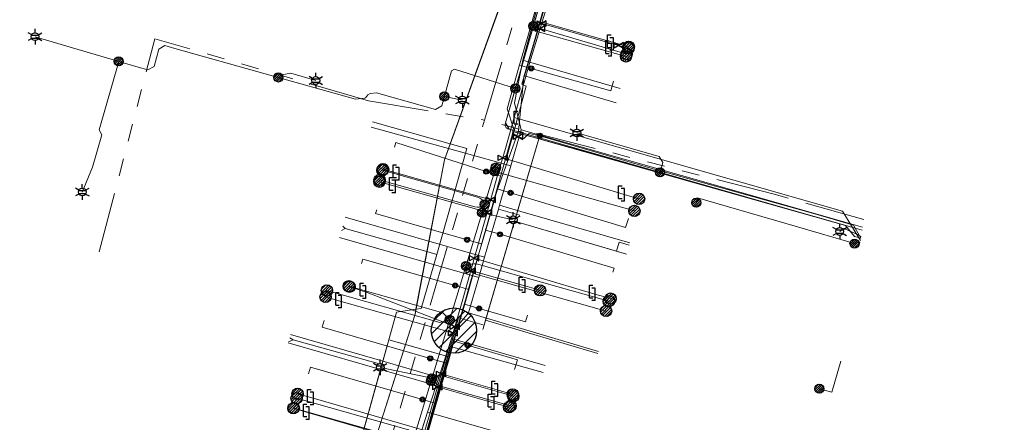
# Model space of a CAD drawing. Header units: metres. Extents: x 197355 to 199157, y 355772 to 356286.
# Tile 246 of 256: x 198923 to 199021, y 355886 to 355926. Entities that reach past the tile are written whole.
import ezdxf
from ezdxf.enums import TextEntityAlignment as Align
from ezdxf.lldxf.tags import DXFTag

# ---------------------------------------------------------------- set-up
doc = ezdxf.new("R2010")
doc.units = ezdxf.units.M
doc.linetypes.add('RI-GWA', pattern=[18.45, 6, -1.8, 1.75, -1.8, 1.75, -1.8, 1.75, -1.8])
for name, color, linetype, lineweight in [('B-WE-KL-DATA_HULPSTUK_KPNB.V.-S', 90, 'Continuous', 25), ('B-WE-KL-DATA_HULPSTUK_REGGEFIBEROPERATORB.V.-S', 90, 'Continuous', 25), ('B-WE-KL-DATA_KABELBUNDEL_KPNB.V.-G', 90, 'Continuous', 18), ('B-WE-KL-DATA_KABELBUNDEL_ZIGGOB.V.-G', 94, 'Continuous', 18), ('B-WE-KL-DATA_TELECOM_REGGEFIBEROPERATORB.V.-G', 90, 'KL-TELECOM-ALGEMEEN-N', 18), ('B-WE-KL-DATA_TELECOM_ZIGGOB.V.-G', 94, 'KL-TELECOM-ALGEMEEN-N', 18), ('B-WE-KL-ET_LS_ENEXISNETBEHEERB.V.-G', 190, 'KL-LS-N', 18), ('B-WE-KL-ET_LS_HULPSTUK_ENEXISNETBEHEERB.V.-S', 190, 'Continuous', 25), ('B-WE-KL-ET_LS_KABELBUNDEL_ENEXISNETBEHEERB.V.-G', 190, 'KL-BUNDEL-N', 18), ('B-WE-KL-GAS_HULPSTUK_ENEXISNETBEHEERB.V.-S', 30, 'Continuous', 25), ('B-WE-KL-GAS_LD_ENEXISNETBEHEERB.V.-G', 50, 'KL-GAS-LD-N', 18), ('B-WE-KL-GAS_LD_HOOFDLEIDING_100 MBAR_PE_ENEXISNETBEHEERB.V.-G', 50, 'KL-GAS-LD-N', 18), ('B-WE-KL-GAS_LD_HOOFDLEIDING_100 MBAR_PVC_ENEXISNETBEHEERB.V.-G', 50, 'KL-GAS-LD-N', 18), ('B-WE-KL-WATER_HULPSTUK_NVWATERLEIDINGMAATSCHAPPIJLIMBURG-S', 170, 'Continuous', 25), ('B-WE-KL-WATER_TRANSPORTLEIDING_NVWATERLEIDINGMAATSCHAPPIJLIMBURG-G', 170, 'KL-WATER-TR-N', 18), ('B-WE-RI-GWA_GEMEENTEROERMOND-G', 30, 'RI-GWA', 18)]:
    doc.layers.add(name, color=color, linetype=linetype, lineweight=lineweight)
doc.styles.add('NLCS-ISO', font='NLCS-ISO.ttf')
doc.styles.get("Standard").update_dxf_attribs({"font": 'isocp.shx'})
doc.linetypes.add('KL-BUNDEL-N', pattern='A,28,-5,[103,NLCS.SHX,S=1.25,R=0,X=0,Y=0],-5,[103,NLCS.SHX,S=1.25,R=0,X=0,Y=0],-5,[103,NLCS.SHX,S=1.25,R=0,X=0,Y=0],-5,[103,NLCS.SHX,S=1.25,R=0,X=0,Y=0],-5', length=53)
tags = doc.linetypes.add('KL-GAS-LD-N', pattern='A,4,-1,[69,NLCS.SHX,S=0.5,R=0,X=0,Y=0],-1,4,-1,["L",Standard,S=1,R=0,X=0.25,Y=-0.5],-2', length=13).pattern_tags.tags
tags[18] = DXFTag(74, 10)
tags = doc.linetypes.add('KL-LS-N', pattern='A,4,-1,[103,NLCS.SHX,S=0.75,R=0,X=0,Y=0],-1,4,-1,["L",Standard,S=1,R=0,X=0,Y=-0.5],-2', length=13).pattern_tags.tags
tags[18] = DXFTag(74, 10)
doc.linetypes.add('KL-TELECOM-ALGEMEEN-N', pattern='A,7,-1,[101,NLCS.SHX,S=0.5,R=0,X=0,Y=0],-1', length=9)
doc.linetypes.add('KL-WATER-TR-N', pattern='A,7,-0.5,[168,NLCS.SHX,S=0.75,R=0,X=0.75,Y=0],-2,[168,NLCS.SHX,S=0.75,R=0,X=0.75,Y=0],-2', length=11.5)

# ---------------------------------------------------------------- blocks, each defined once
blk = doc.blocks.new('SKL-ET_HULP_MOF-SO')
h = blk.add_hatch()
h.set_pattern_fill('ANSI31', color=256, scale=6, style=0)
h.set_pattern_definition([(45, (-2.25, -126.982), (-0.53033, 0.53033), [])])
edge = h.paths.add_edge_path()
edge.add_arc((0, 0), 2.25, 0, 360)
at = {"linetype": 'Continuous'}
blk.add_circle((0, 0), 2.25, dxfattribs=at)
blk = doc.blocks.new('SKL-WTB_HULP_AANSLUITPUNT-SO')
h = blk.add_hatch()
h.set_pattern_fill('ANSI31', color=256, scale=3, style=0)
h.set_pattern_definition([(45, (-1.125, -63.491), (-0.265165, 0.265165), [])])
edge = h.paths.add_edge_path()
edge.add_arc((0, 0), 1.12, 0, 360)
at = {"linetype": 'Continuous'}
blk.add_circle((0, 0), 1.12, dxfattribs=at)
blk = doc.blocks.new('SKL-WTB_HULP_VERLOOPSTUK-SO')
for p, q in [((-0.539, -0.383), (-0.539, 0.867)), ((-0.539, 0.867), (-0.193, 0.867)), ((0.048, 0.598), (-0.298, 0.598)), ((0.048, -0.652), (0.048, 0.598)), ((-0.539, -0.383), (-0.193, -0.383)), ((0.048, -0.652), (-0.298, -0.652))]:
    blk.add_line(p, q)
blk = doc.blocks.new('SKL-WTB_HULP_AFSLUITER-SO')
for p, q in [((2.3, 1.37), (-2.3, -1.37)), ((-2.3, 1.37), (2.3, -1.37)), ((2.3, -1.37), (2.3, 1.37))]:
    blk.add_line(p, q)
at = {"ltscale": 0.1}
blk.add_line((-2.3, -1.37), (-2.3, 1.37), dxfattribs=at)
blk = doc.blocks.new('SKL-WTB_HULP_EINDKAP-SO')
for p, q in [((0, -0.625), (0, 0.625)), ((0, 0.625), (0.346, 0.625)), ((0, -0.625), (0.346, -0.625))]:
    blk.add_line(p, q)
blk = doc.blocks.new('SKL-ET_HULP_AANSLUITPUNT-SO')
h = blk.add_hatch()
h.set_pattern_fill('ANSI31', color=256, scale=30, style=0)
h.set_pattern_definition([(45, (-11.25, -634.91), (-2.65165, 2.65165), [])])
edge = h.paths.add_edge_path()
edge.add_arc((0, 0), 11.2, 0, 360)
at = {"linetype": 'Continuous'}
blk.add_circle((0, 0), 11.2, dxfattribs=at)
blk = doc.blocks.new('B-SIE-WEG_LICHTMAST-SO')
at = {"ltscale": 0.1}
for p, q in [((-0.334, 0.193), (-0.668, 0.386)), ((0, 0.386), (0, 0.772)), ((0.334, 0.193), (0.668, 0.386)), ((-0.334, -0.193), (-0.668, -0.386)), ((0, -0.386), (0, -0.772)), ((0.334, -0.193), (0.668, -0.386))]:
    blk.add_line(p, q, dxfattribs=at)
at = {"flags": 128}
for points in [[(-0.354, 0.152), (0.354, 0.152)], [(-0.354, -0.152), (0.354, -0.152)]]:
    blk.add_lwpolyline(points, dxfattribs=at)
at = {"ltscale": 0.1}
blk.add_circle((0, 0), 0.386, dxfattribs=at)
at = {"style": 'NLCS-ISO'}
blk.add_attdef('TYPE', text='', height=0.549, dxfattribs=at).set_placement((0, 0.772), align=Align.BOTTOM_CENTER)
blk = doc.blocks.new('SIE-WEG_AFVALBAK_TYPE_01')
for radius in [0.25, 0.156]:
    blk.add_circle((0, 0), radius)

msp = doc.modelspace()

# ---------------------------------------------------------------- linework, layer by layer
at = {"layer": 'B-WE-KL-DATA_KABELBUNDEL_KPNB.V.-G', "flags": 128}
for points in [[(198989.96, 355908.147), (198990.097, 355908.627), (198992.947, 355907.809), (199000, 355905.747), (199005.669, 355904.09)], [(199005.669, 355904.09), (199006.233, 355904.235)], [(199005.669, 355904.09), (199006.233, 355904.235)]]:
    msp.add_lwpolyline(points, dxfattribs=at)
at = {"layer": 'B-WE-KL-DATA_KABELBUNDEL_ZIGGOB.V.-G', "flags": 128}
for points in [[(198971.933, 355941.82), (198971.467, 355938.939), (198972.248, 355938.54), (198972.682, 355938.14), (198973.024, 355937.653), (198973.26, 355937.1), (198973.378, 355936.505), (198973.327, 355935.588), (198965.546, 355913.991)], [(198976.094, 355931.569), (198972.916, 355920.727)], [(198972.916, 355920.727), (198972.674, 355919.901), (198973.104, 355919.698), (198971.85, 355915.164)], [(198982.003, 355918.063), (198972.916, 355920.727)], [(198957.856, 355916.178), (198965.546, 355913.991)], [(198971.85, 355915.164), (198971.134, 355912.573)], [(198974.352, 355914.472), (198971.85, 355915.164)], [(198965.546, 355913.991), (198964.976, 355912.414), (198963.24, 355903.285)], [(198965.546, 355913.991), (198967.199, 355913.521), (198964.21, 355903.009)], [(198971.948, 355906.314), (198974.352, 355914.472)], [(199006.297, 355904.626), (199005.674, 355904.802), (199004.786, 355905.88), (198974.352, 355914.472)], [(198971.948, 355906.314), (198969.047, 355896.471)], [(198982.068, 355903.331), (198971.948, 355906.314)], [(198954.763, 355905.394), (198955.127, 355905.592)], [(198955.127, 355905.592), (198954.884, 355905.817)], [(198955.127, 355905.592), (198963.24, 355903.285)], [(198983.303, 355903.945), (198982.327, 355904.227), (198982.068, 355903.331)], [(198963.24, 355903.285), (198962.154, 355897.573)], [(198963.24, 355903.285), (198964.21, 355903.009)], [(198983.043, 355903.044), (198982.068, 355903.331)], [(198964.21, 355903.009), (198962.687, 355897.655), (198962.154, 355897.573)], [(198962.154, 355897.573), (198960.232, 355897.277), (198959.464, 355894.517)], [(198962.154, 355897.573), (198962.061, 355897.086), (198961.104, 355894.061)], [(198968.906, 355895.991), (198966.368, 355896.701), (198965.575, 355893.865)], [(198969.047, 355896.471), (198968.906, 355895.991)], [(198980.209, 355893.182), (198969.047, 355896.471)], [(198968.906, 355895.991), (198968.787, 355895.548)], [(198949.507, 355894.334), (198949.961, 355894.529)], [(198949.961, 355894.529), (198949.625, 355894.742)], [(198949.961, 355894.529), (198958.783, 355892.073)], [(198959.464, 355894.517), (198958.783, 355892.073)], [(198961.104, 355894.061), (198959.464, 355894.517)], [(198961.104, 355894.061), (198953.855, 355871.148), (198952.457, 355866.338)], [(198965.303, 355892.892), (198961.104, 355894.061)], [(198965.303, 355892.892), (198965.575, 355893.865)], [(198974.784, 355891.289), (198965.575, 355893.865)], [(198963.167, 355885.257), (198965.303, 355892.892)], [(198958.783, 355892.073), (198955.572, 355880.542)]]:
    msp.add_lwpolyline(points, dxfattribs=at)
at = {"layer": 'B-WE-KL-DATA_TELECOM_REGGEFIBEROPERATORB.V.-G', "flags": 128}
for points in [[(198975.189, 355931.201), (198972.773, 355922.3)], [(198972.773, 355922.3), (198971.929, 355918.068), (198972.583, 355915.379)], [(198972.773, 355922.3), (198982.417, 355919.473)], [(198971.562, 355911.812), (198966.558, 355913.201), (198957.71, 355915.655)], [(198971.562, 355911.812), (198972.583, 355915.379)], [(198972.583, 355915.379), (198993.742, 355909.346), (199006.475, 355905.716)], [(198971.562, 355911.812), (198970.439, 355907.895)], [(198968.965, 355902.749), (198970.331, 355907.517)], [(198970.439, 355907.895), (198970.331, 355907.517)], [(198970.331, 355907.517), (198972.443, 355906.913)], [(198970.439, 355907.895), (198972.552, 355907.287), (198983.365, 355904.157)], [(198968.965, 355902.749), (198955.141, 355906.712)], [(198968.381, 355900.709), (198963.425, 355902.131), (198954.557, 355904.676)], [(198968.965, 355902.749), (198968.381, 355900.709)], [(198968.381, 355900.709), (198967.376, 355897.2)], [(198965.927, 355895.451), (198967.376, 355897.2)], [(198967.376, 355897.2), (198980.268, 355893.38)], [(198950.72, 355856.689), (198951.113, 355858.046), (198953.027, 355864.913), (198953.184, 355865.486), (198956.374, 355864.611), (198957.68, 355869.864), (198958.396, 355872.086), (198959.423, 355875.273), (198960.235, 355877.791), (198960.716, 355879.282), (198962.174, 355883.808), (198962.184, 355883.839), (198963.311, 355887.335), (198964.169, 355889.996), (198964.431, 355890.808), (198965.678, 355894.678), (198965.927, 355895.451)], [(198965.678, 355894.678), (198965.927, 355895.451)], [(198964.431, 355890.808), (198958.544, 355892.51), (198949.719, 355895.065)], [(198964.431, 355890.808), (198965.678, 355894.678)], [(198965.678, 355894.678), (198966.23, 355894.5), (198974.982, 355891.975)], [(198964.169, 355889.996), (198949.48, 355894.242)], [(198964.169, 355889.996), (198964.431, 355890.808)], [(198963.311, 355887.335), (198964.169, 355889.996)], [(198962.174, 355883.808), (198963.311, 355887.335)], [(198963.311, 355887.335), (198969.698, 355885.526)]]:
    msp.add_lwpolyline(points, dxfattribs=at)
at = {"layer": 'B-WE-KL-DATA_TELECOM_ZIGGOB.V.-G', "flags": 128}
for points in [[(198977.088, 356020.601), (198973.414, 355999.237), (198981.015, 355998.008), (198971.467, 355938.939), (198971.741, 355938.835), (198972.003, 355938.701), (198972.248, 355938.54), (198972.476, 355938.352), (198972.682, 355938.14), (198972.866, 355937.906), (198973.024, 355937.653), (198973.156, 355937.383), (198973.26, 355937.1), (198973.334, 355936.806), (198973.378, 355936.505), (198973.392, 355936.199), (198973.374, 355935.892), (198973.327, 355935.588), (198973.249, 355935.29), (198973.142, 355935.001), (198964.976, 355912.414), (198962.061, 355897.086), (198953.855, 355871.148), (198952.457, 355866.338), (198952.217, 355866.408)], [(198993.593, 355826.764), (198986.309, 355828.86), (198989.663, 355840.495), (198989.765, 355840.932), (198989.824, 355841.376), (198989.839, 355841.824), (198989.81, 355842.272), (198989.738, 355842.714), (198989.622, 355843.147), (198989.465, 355843.567), (198989.267, 355843.97), (198989.031, 355844.351), (198988.758, 355844.707), (198988.452, 355845.035), (198988.115, 355845.331), (198987.751, 355845.593), (198987.363, 355845.818), (198986.955, 355846.004), (198986.531, 355846.149), (198980.866, 355847.701), (198954.954, 355855.161), (198949.652, 355856.69), (198953.855, 355871.148), (198962.061, 355897.086), (198964.976, 355912.414), (198973.142, 355935.001), (198973.249, 355935.29), (198973.327, 355935.588), (198973.374, 355935.892), (198973.392, 355936.199), (198973.378, 355936.505), (198973.334, 355936.806), (198973.26, 355937.1), (198973.156, 355937.383), (198973.024, 355937.653), (198972.866, 355937.906), (198972.682, 355938.14), (198972.476, 355938.352), (198972.248, 355938.54), (198972.003, 355938.701), (198971.741, 355938.835), (198971.467, 355938.939), (198981.015, 355998.008), (198993.662, 355995.533), (199002.825, 355993.845), (199006.548, 355993.327), (199008.628, 355993.048), (199010.711, 355992.79), (199012.797, 355992.552), (199014.885, 355992.336), (199016.975, 355992.14), (199019.067, 355991.965), (199020.529, 355991.857)], [(199006.297, 355904.626), (199005.674, 355904.802), (199004.786, 355905.88), (198980.456, 355912.785), (198971.85, 355915.164), (198973.104, 355919.698), (198972.674, 355919.901), (198976.575, 355933.21), (198978.512, 355939.921), (198966.109, 355943.501), (198964.658, 355943.931), (198964.913, 355944.793), (198964.819, 355944.821), (198956.166, 355946.365), (198954.258, 355946.633), (198954.002, 355945.738), (198945.077, 355948.298), (198942.451, 355949.177), (198940.125, 355949.829), (198939.959, 355949.275)], [(198939.959, 355949.275), (198940.125, 355949.829), (198942.451, 355949.177), (198945.077, 355948.298), (198954.002, 355945.738), (198954.258, 355946.633), (198956.166, 355946.365), (198964.819, 355944.821), (198964.913, 355944.793), (198964.658, 355943.931), (198966.109, 355943.501), (198978.512, 355939.921), (198976.575, 355933.21), (198972.916, 355920.727), (198982.003, 355918.063)], [(198968.787, 355895.548), (198968.906, 355895.991), (198966.368, 355896.701), (198965.303, 355892.892), (198961.104, 355894.061), (198962.061, 355897.086), (198964.976, 355912.414), (198965.546, 355913.991), (198957.856, 355916.178)], [(198968.787, 355895.548), (198968.906, 355895.991), (198969.047, 355896.471), (198974.352, 355914.472), (198980.456, 355912.785), (199004.786, 355905.88), (199005.674, 355904.802), (199006.297, 355904.626)], [(198983.303, 355903.945), (198982.327, 355904.227), (198982.068, 355903.331), (198971.948, 355906.314), (198968.906, 355895.991), (198968.787, 355895.548)], [(198968.787, 355895.548), (198968.906, 355895.991), (198971.948, 355906.314), (198983.043, 355903.044)], [(198968.787, 355895.548), (198968.906, 355895.991), (198966.368, 355896.701), (198965.303, 355892.892), (198961.104, 355894.061), (198962.061, 355897.086), (198963.24, 355903.285), (198955.127, 355905.592), (198954.763, 355905.394)], [(198968.787, 355895.548), (198968.906, 355895.991), (198966.368, 355896.701), (198965.303, 355892.892), (198961.104, 355894.061), (198962.061, 355897.086), (198963.24, 355903.285), (198955.127, 355905.592), (198954.884, 355905.817)], [(198968.787, 355895.548), (198968.906, 355895.991), (198966.368, 355896.701), (198965.303, 355892.892), (198959.464, 355894.517), (198955.572, 355880.542), (198946.567, 355883.049), (198946.186, 355882.746)], [(198946.348, 355883.311), (198946.567, 355883.049), (198955.572, 355880.542), (198959.464, 355894.517), (198965.303, 355892.892), (198966.368, 355896.701), (198968.906, 355895.991), (198968.787, 355895.548)], [(198968.787, 355895.548), (198968.906, 355895.991), (198966.368, 355896.701), (198965.303, 355892.892), (198959.464, 355894.517), (198955.392, 355879.896), (198953.511, 355873.646), (198947.418, 355875.48)], [(198968.787, 355895.548), (198968.906, 355895.991), (198966.368, 355896.701), (198965.303, 355892.892), (198959.464, 355894.517), (198958.783, 355892.073), (198949.961, 355894.529), (198949.507, 355894.334)], [(198968.787, 355895.548), (198968.906, 355895.991), (198966.368, 355896.701), (198965.303, 355892.892), (198959.464, 355894.517), (198958.783, 355892.073), (198949.961, 355894.529), (198949.625, 355894.742)], [(198968.787, 355895.548), (198968.906, 355895.991), (198966.368, 355896.701), (198959.698, 355872.857), (198968.031, 355870.526), (198968.797, 355870.423)], [(198968.787, 355895.548), (198968.906, 355895.991), (198966.368, 355896.701), (198959.698, 355872.857), (198968.031, 355870.526), (198968.87, 355870.694)], [(198971.982, 355881.5), (198971.464, 355881.676), (198971.791, 355882.844), (198963.167, 355885.257), (198966.368, 355896.701), (198968.906, 355895.991), (198968.787, 355895.548)], [(198968.787, 355895.548), (198968.906, 355895.991), (198966.368, 355896.701), (198963.167, 355885.257), (198972.321, 355882.696)], [(198968.787, 355895.548), (198968.906, 355895.991), (198966.368, 355896.701), (198965.575, 355893.865), (198974.784, 355891.289)], [(198968.787, 355895.548), (198968.906, 355895.991), (198969.047, 355896.471), (198980.209, 355893.182)]]:
    msp.add_lwpolyline(points, dxfattribs=at)
at = {"layer": 'B-WE-KL-ET_LS_ENEXISNETBEHEERB.V.-G', "flags": 128}
for points in [[(199006.427, 355905.425), (198971.388, 355915.442), (198971.277, 355915.482), (198971.186, 355915.532), (198971.114, 355915.593), (198971.062, 355915.665), (198971.029, 355915.748), (198971.015, 355915.841), (198971.02, 355915.945), (198971.045, 355916.06), (198978.117, 355940.699), (198978.142, 355940.833), (198978.14, 355940.97), (198978.112, 355941.103), (198978.058, 355941.229), (198977.981, 355941.342), (198977.884, 355941.437), (198977.77, 355941.513), (198977.643, 355941.564), (198972.82, 355942.992), (198945.738, 355950.357), (198939.569, 355951.261), (198924.357, 355955.784), (198924.096, 355955.778), (198923.84, 355955.722), (198923.6, 355955.619), (198923.383, 355955.473), (198920.388, 355952.548), (198920.28, 355952.455), (198920.158, 355952.378), (198920.027, 355952.322), (198919.888, 355952.285), (198919.746, 355952.27), (198919.603, 355952.276), (198919.463, 355952.304), (198919.328, 355952.353), (198903.286, 355956.933), (198903.094, 355956.968), (198902.9, 355956.965), (198902.709, 355956.925), (198902.53, 355956.848), (198902.369, 355956.738), (198902.232, 355956.599), (198902.125, 355956.436), (198902.052, 355956.256), (198897.138, 355939.805), (198891.385, 355920.291), (198884.851, 355897.204), (198882.596, 355889.821), (198882.295, 355888.912), (198881.818, 355887.377), (198881.659, 355887.015), (198881.431, 355886.692), (198880.608, 355886.415), (198880.023, 355886.381), (198871.992, 355888.755), (198870.809, 355889.127), (198870.139, 355889.474), (198869.626, 355889.498), (198869.089, 355889.667), (198867.928, 355890.111), (198864.854, 355890.997), (198864.736, 355891.322), (198864.596, 355891.632), (198864.434, 355891.929), (198864.251, 355892.211), (198864.015, 355892.517), (198863.61, 355892.94), (198863.516, 355893.027), (198863.355, 355893.43), (198863.174, 355893.826), (198863, 355894.14), (198862.796, 355894.43), (198862.561, 355894.696), (198862.296, 355894.938), (198861.923, 355895.245)], [(198972.026, 355919.483), (198977.28, 355937.783)], [(198973.804, 355925.673), (198973.995, 355925.823), (198974.197, 355925.949), (198974.411, 355926.02), (198974.635, 355926.035), (198974.87, 355925.995), (198983.271, 355923.625)], [(198973.804, 355925.673), (198974.173, 355925.153), (198982.996, 355922.664)], [(198972.026, 355919.483), (198965.991, 355921.398), (198965.685, 355921.233), (198964.707, 355917.753), (198964.091, 355917.407), (198958.252, 355919.048), (198957.606, 355918.971), (198957.372, 355918.84), (198957.174, 355918.589), (198957.07, 355918.53), (198956.153, 355918.421), (198938.247, 355923.467), (198937.235, 355923.74), (198936.654, 355923.395), (198936.418, 355922.529), (198936.167, 355921.664), (198935.55, 355921.319), (198934.59, 355921.597), (198924.363, 355924.622)], [(198932.659, 355922.168), (198930.711, 355915.383), (198930.985, 355914.89), (198930.062, 355911.669), (198929.05, 355909.2)], [(198948.51, 355920.575), (198948.855, 355920.843), (198949.73, 355921.008), (198952.216, 355920.276)], [(199006.427, 355905.425), (198971.388, 355915.442), (198971.045, 355916.06), (198972.026, 355919.483)], [(198964.97, 355918.69), (198966.761, 355918.337)], [(198986.368, 355911.16), (198986.642, 355912.124), (198986.298, 355912.742), (198978.122, 355915.068)], [(198955.969, 355864.466), (198957.587, 355870.139), (198961.009, 355881.726), (198970.08, 355911.638)], [(198955.969, 355864.466), (198957.587, 355870.139), (198961.009, 355881.726), (198970.08, 355911.638)], [(198968.971, 355907.981), (198968.931, 355908.091), (198968.825, 355908.305), (198968.681, 355908.477), (198968.498, 355908.607), (198968.277, 355908.696), (198958.821, 355911.362)], [(198969.965, 355911.258), (198983.83, 355907.329)], [(198968.971, 355907.981), (198968.867, 355907.903), (198968.662, 355907.78), (198968.447, 355907.711), (198968.221, 355907.697), (198967.986, 355907.738), (198958.55, 355910.399)], [(198968.719, 355907.149), (198971.811, 355906.445)], [(199006.317, 355904.75), (199006.033, 355904.956), (199004.647, 355905.577), (199004.198, 355905.288)], [(198967.113, 355901.855), (198967.429, 355901.976), (198967.663, 355902.046), (198967.9, 355902.076), (198968.137, 355902.067), (198968.377, 355902.019), (198981.288, 355898.357)], [(198967.113, 355901.855), (198967.318, 355901.588), (198967.482, 355901.406), (198967.667, 355901.256), (198967.875, 355901.139), (198968.104, 355901.055), (198981.015, 355897.394)], [(198965.494, 355896.515), (198964.534, 355896.265), (198953.317, 355899.431)], [(198965.494, 355896.515), (198964.806, 355897.228), (198955.493, 355899.856)], [(199004.304, 355892.41), (199003.419, 355889.323), (199002.173, 355889.68)], [(198963.652, 355890.443), (198963.443, 355890.778), (198959.1, 355891.696), (198958.613, 355891.806)], [(198963.735, 355890.716), (198964.644, 355890.976), (198971.817, 355888.938)], [(198963.735, 355890.716), (198964.371, 355890.015), (198971.544, 355887.977)], [(198961.973, 355884.905), (198961.413, 355885.583), (198950.306, 355888.728)], [(198961.973, 355884.905), (198961.141, 355884.621), (198950.033, 355887.764)]]:
    msp.add_lwpolyline(points, dxfattribs=at)
at = {"layer": 'B-WE-KL-ET_LS_KABELBUNDEL_ENEXISNETBEHEERB.V.-G', "flags": 128}
for points in [[(198972.026, 355919.483), (198977.142, 355937.302)], [(198972.026, 355919.483), (198965.991, 355921.398), (198965.685, 355921.233), (198964.707, 355917.753), (198964.091, 355917.407), (198958.252, 355919.048), (198957.606, 355918.971), (198957.372, 355918.84), (198957.174, 355918.589), (198957.07, 355918.53), (198956.153, 355918.421), (198938.247, 355923.467), (198937.235, 355923.74), (198936.654, 355923.395), (198936.418, 355922.529), (198936.167, 355921.664), (198935.55, 355921.319), (198934.59, 355921.597), (198924.363, 355924.622)], [(199006.427, 355905.425), (198971.388, 355915.442), (198971.045, 355916.06), (198972.026, 355919.483)], [(198955.969, 355864.466), (198957.587, 355870.139), (198961.009, 355881.726), (198970.08, 355911.638)]]:
    msp.add_lwpolyline(points, dxfattribs=at)
at = {"layer": 'B-WE-KL-GAS_LD_ENEXISNETBEHEERB.V.-G', "flags": 128}
for points in [[(198981.704, 355923.928), (198982.281, 355923.765)], [(198982.281, 355923.765), (198983.243, 355923.493)], [(198981.524, 355923.343), (198983.062, 355922.897)], [(198960.426, 355911.035), (198958.888, 355911.471)], [(198960.072, 355909.784), (198958.533, 355910.22)], [(198982.802, 355908.955), (198983.712, 355908.688), (198984.29, 355908.526)], [(198957.143, 355899.285), (198956.895, 355899.378), (198956.137, 355899.63), (198955.561, 355899.799)], [(198972.943, 355899.891), (198973.899, 355899.615), (198974.474, 355899.444)], [(198954.73, 355898.349), (198953.187, 355898.792)], [(198979.898, 355899.076), (198980.892, 355898.787), (198981.469, 355898.623)], [(198970.219, 355889.554), (198971.752, 355889.116)], [(198951.944, 355888.73), (198950.406, 355889.174)], [(198951.526, 355887.289), (198949.989, 355887.734)], [(198969.853, 355888.279), (198971.392, 355887.844)]]:
    msp.add_lwpolyline(points, dxfattribs=at)
at = {"layer": 'B-WE-KL-GAS_LD_HOOFDLEIDING_100 MBAR_PE_ENEXISNETBEHEERB.V.-G', "flags": 128}
for points in [[(198974.63, 355925.934), (198981.704, 355923.928)], [(198974.476, 355925.427), (198981.524, 355923.343)], [(198970.769, 355912.6), (198982.802, 355908.955)], [(198969.572, 355908.443), (198960.426, 355911.035)], [(198969.22, 355907.19), (198960.072, 355909.784)], [(198967.94, 355902.636), (198979.898, 355899.076)], [(198967.594, 355901.405), (198972.943, 355899.891)], [(198966.012, 355895.848), (198957.143, 355899.285)], [(198965.828, 355895.211), (198954.73, 355898.349)], [(198964.661, 355891.161), (198970.219, 355889.554)], [(198964.285, 355889.855), (198969.853, 355888.279)], [(198963.022, 355885.524), (198951.944, 355888.73)], [(198962.594, 355884.087), (198951.526, 355887.289)]]:
    msp.add_lwpolyline(points, dxfattribs=at)
at = {"layer": 'B-WE-KL-GAS_LD_HOOFDLEIDING_100 MBAR_PVC_ENEXISNETBEHEERB.V.-G', "flags": 128}
for points in [[(198971.915, 355916.599), (198973.562, 355922.421), (198977.058, 355933.907), (198978.516, 355939.177), (198978.591, 355939.562), (198978.59, 355939.954), (198978.512, 355940.338), (198978.36, 355940.7), (198978.141, 355941.025), (198977.863, 355941.302), (198977.536, 355941.518), (198977.173, 355941.667), (198963.903, 355945.59), (198952.649, 355949.009), (198939.913, 355952.411), (198932.149, 355954.611), (198931.654, 355954.333), (198925.033, 355951.604), (198923.949, 355951.941), (198923.619, 355952.171), (198916.44, 355954.275), (198903.92, 355957.616), (198903.538, 355958.069), (198902.893, 355958.237)], [(198957.357, 355866.502), (198963.484, 355887.073), (198966.794, 355898.563), (198970.283, 355910.971), (198971.047, 355913.527), (198971.915, 355916.599)], [(199006.258, 355904.385), (199004.462, 355907.292), (198971.915, 355916.599)]]:
    msp.add_lwpolyline(points, dxfattribs=at)
at = {"layer": 'B-WE-KL-WATER_TRANSPORTLEIDING_NVWATERLEIDINGMAATSCHAPPIJLIMBURG-G', "flags": 128}
for points in [[(198971.709, 355914.856), (198971.818, 355915.557), (198971.189, 355917.474), (198972.375, 355921.608), (198973.245, 355924.642), (198974.187, 355927.928), (198974.905, 355930.43), (198975.797, 355933.542), (198976.39, 355935.608), (198977.545, 355939.634), (198977.831, 355940.632), (198977.835, 355940.644), (198976.894, 355940.922), (198967.664, 355943.645), (198966.609, 355943.956), (198965.935, 355943.769), (198965.167, 355943.995)], [(198972.335, 355915.236), (198972.859, 355920.639), (198973.869, 355924.119), (198974.914, 355927.72), (198976.981, 355934.846), (198978.189, 355939.008), (198978.509, 355940.111), (198966.703, 355943.547)], [(198972.375, 355921.608), (198972.389, 355921.656), (198972.43, 355921.8), (198973.585, 355921.475)], [(198973.585, 355921.475), (198981.498, 355919.245), (198981.769, 355920.205)], [(198971.709, 355914.856), (198970.882, 355911.92), (198970.612, 355910.963), (198970.289, 355909.814), (198970.155, 355909.338), (198969.11, 355905.626), (198968.859, 355904.733), (198968.613, 355903.859), (198968.586, 355903.763), (198968.497, 355903.446), (198967.459, 355899.757), (198967.451, 355899.728), (198967.058, 355898.331), (198966.928, 355897.871), (198966.387, 355895.949), (198965.994, 355894.587), (198965.724, 355893.65), (198965.371, 355892.428), (198965.246, 355891.993), (198964.213, 355888.414), (198964.186, 355888.321), (198963.549, 355886.113), (198963.289, 355885.211), (198962.706, 355883.19), (198962.512, 355882.518), (198961.876, 355880.311), (198961.821, 355880.12), (198960.867, 355876.814), (198960.854, 355876.768), (198960.305, 355874.865), (198960.253, 355874.686), (198959.321, 355871.454), (198959.164, 355870.911), (198958.778, 355869.573), (198958.669, 355869.194), (198957.863, 355866.4)], [(198970.219, 355909.385), (198972.335, 355915.236)], [(198971.709, 355914.856), (198972.287, 355914.693), (198972.864, 355914.531), (198973.393, 355915.014), (198974.457, 355914.796)], [(198972.335, 355915.236), (198972.817, 355915.102)], [(198969.131, 355911.233), (198960.167, 355914.137), (198960.027, 355913.662)], [(199006.298, 355904.633), (199005.552, 355905.903), (199001.716, 355907.037), (198985.225, 355911.639), (198974.457, 355914.796)], [(198970.612, 355910.963), (198970.599, 355910.915), (198970.558, 355910.77), (198969.131, 355911.233)], [(198957.941, 355867.124), (198958.734, 355869.854), (198959.093, 355871.089), (198960.497, 355875.922), (198960.573, 355876.185), (198962.068, 355881.331), (198962.26, 355881.992), (198963.754, 355887.132), (198964.024, 355888.06), (198965.442, 355892.939), (198965.518, 355893.202), (198967.091, 355898.616), (198967.514, 355900.071), (198968.586, 355903.763), (198968.809, 355904.531), (198969.811, 355907.979), (198969.958, 355908.486), (198970.219, 355909.385)], [(198970.155, 355909.338), (198970.169, 355909.386), (198970.209, 355909.53), (198971.549, 355909.124)], [(198971.549, 355909.124), (198982.956, 355905.668), (198983.232, 355906.578)], [(198967.225, 355904.465), (198958.157, 355907.064), (198958.267, 355907.448)], [(198969.11, 355905.626), (198969.096, 355905.578), (198969.056, 355905.434), (198970.494, 355905.006)], [(198968.613, 355903.859), (198968.627, 355903.907), (198968.667, 355904.051), (198967.225, 355904.465)], [(198970.494, 355905.006), (198981.808, 355901.637), (198981.694, 355901.255)], [(198966.051, 355899.921), (198956.885, 355902.552), (198956.76, 355902.117)], [(198967.451, 355899.728), (198967.438, 355899.68), (198967.397, 355899.535), (198966.051, 355899.921)], [(198966.928, 355897.871), (198966.942, 355897.919), (198966.983, 355898.063), (198968.423, 355897.646)], [(198968.423, 355897.646), (198973.026, 355896.312), (198973.221, 355896.985)], [(198963.572, 355892.686), (198952.84, 355895.792), (198953.034, 355896.462)], [(198965.994, 355894.587), (198965.98, 355894.539), (198965.939, 355894.395), (198967.282, 355894)], [(198967.282, 355894), (198972.213, 355892.549), (198971.931, 355891.592)], [(198965.246, 355891.993), (198965.26, 355892.041), (198965.301, 355892.185), (198963.572, 355892.686)], [(198962.813, 355888.611), (198951.692, 355891.822), (198951.499, 355891.155)], [(198964.213, 355888.414), (198964.199, 355888.366), (198964.158, 355888.222), (198962.813, 355888.611)]]:
    msp.add_lwpolyline(points, dxfattribs=at)
at = {"layer": 'B-WE-RI-GWA_GEMEENTEROERMOND-G', "flags": 128}
for points in [[(198968.958, 355916.333), (198977.343, 355944.563), (198976.395, 355944.986)], [(198930.729, 355903.266), (198936.235, 355924.425)], [(198957.435, 355918.26), (198936.235, 355924.425)], [(198957.435, 355918.26), (198968.958, 355916.333)], [(198953.191, 355862.562), (198968.958, 355916.333)], [(198997.812, 355908.957), (198968.958, 355916.333)], [(199006.599, 355906.479), (198997.812, 355908.957)]]:
    msp.add_lwpolyline(points, dxfattribs=at)

# ---------------------------------------------------------------- block references
at = {"layer": 'B-WE-KL-DATA_HULPSTUK_KPNB.V.-S', "xscale": 0.2, "yscale": 0.2, "zscale": 0.2}
for p in [(198989.96, 355908.147), (199005.669, 355904.09), (199005.669, 355904.09)]:
    msp.add_blockref('SKL-ET_HULP_MOF-SO', p, dxfattribs=at)
at = {"layer": 'B-WE-KL-DATA_HULPSTUK_REGGEFIBEROPERATORB.V.-S'}
msp.add_blockref('SKL-ET_HULP_MOF-SO', (198965.927, 355895.451), dxfattribs=at)
at = {"layer": 'B-WE-KL-ET_LS_HULPSTUK_ENEXISNETBEHEERB.V.-S'}
for name, p, xscale, yscale, zscale in [('SKL-ET_HULP_MOF-SO', (198973.804, 355925.673), 0.2, 0.2, 0.2), ('SKL-ET_HULP_AANSLUITPUNT-SO', (198983.271, 355923.625), 0.05, 0.05, 0.05), ('SKL-ET_HULP_AANSLUITPUNT-SO', (198982.996, 355922.664), 0.05, 0.05, 0.05), ('SKL-ET_HULP_MOF-SO', (198932.659, 355922.168), 0.2, 0.2, 0.2), ('SKL-ET_HULP_MOF-SO', (198948.51, 355920.575), 0.2, 0.2, 0.2), ('SKL-ET_HULP_MOF-SO', (198972.026, 355919.483), 0.2, 0.2, 0.2), ('SKL-ET_HULP_MOF-SO', (198964.97, 355918.69), 0.2, 0.2, 0.2), ('SKL-ET_HULP_AANSLUITPUNT-SO', (198958.821, 355911.362), 0.05, 0.05, 0.05), ('SKL-ET_HULP_MOF-SO', (198970.08, 355911.638), 0.2, 0.2, 0.2), ('SKL-ET_HULP_MOF-SO', (198970.08, 355911.638), 0.2, 0.2, 0.2), ('SKL-ET_HULP_AANSLUITPUNT-SO', (198958.55, 355910.399), 0.05, 0.05, 0.05), ('SKL-ET_HULP_MOF-SO', (198969.965, 355911.258), 0.2, 0.2, 0.2), ('SKL-ET_HULP_MOF-SO', (198986.368, 355911.16), 0.2, 0.2, 0.2), ('SKL-ET_HULP_MOF-SO', (198968.971, 355907.981), 0.2, 0.2, 0.2), ('SKL-ET_HULP_MOF-SO', (198968.719, 355907.149), 0.2, 0.2, 0.2), ('SKL-ET_HULP_AANSLUITPUNT-SO', (198983.83, 355907.329), 0.05, 0.05, 0.05), ('SKL-ET_HULP_MOF-SO', (198967.113, 355901.855), 0.2, 0.2, 0.2), ('SKL-ET_HULP_AANSLUITPUNT-SO', (198955.493, 355899.856), 0.05, 0.05, 0.05), ('SKL-ET_HULP_AANSLUITPUNT-SO', (198953.317, 355899.431), 0.05, 0.05, 0.05), ('SKL-ET_HULP_AANSLUITPUNT-SO', (198981.288, 355898.357), 0.05, 0.05, 0.05), ('SKL-ET_HULP_AANSLUITPUNT-SO', (198981.015, 355897.394), 0.05, 0.05, 0.05), ('SKL-ET_HULP_MOF-SO', (198965.494, 355896.515), 0.2, 0.2, 0.2), ('SKL-ET_HULP_MOF-SO', (198963.652, 355890.443), 0.2, 0.2, 0.2), ('SKL-ET_HULP_MOF-SO', (198963.735, 355890.716), 0.2, 0.2, 0.2), ('SKL-ET_HULP_AANSLUITPUNT-SO', (198971.817, 355888.938), 0.05, 0.05, 0.05), ('SKL-ET_HULP_MOF-SO', (199002.173, 355889.68), 0.2, 0.2, 0.2), ('SKL-ET_HULP_AANSLUITPUNT-SO', (198950.306, 355888.728), 0.05, 0.05, 0.05), ('SKL-ET_HULP_AANSLUITPUNT-SO', (198971.544, 355887.977), 0.05, 0.05, 0.05), ('SKL-ET_HULP_AANSLUITPUNT-SO', (198950.033, 355887.764), 0.05, 0.05, 0.05)]:
    msp.add_blockref(name, p, dxfattribs=dict(at, xscale=xscale, yscale=yscale, zscale=zscale))
for p in [(198924.363, 355924.622), (198952.216, 355920.276), (198966.761, 355918.337), (198978.122, 355915.068), (198929.05, 355909.2), (198971.811, 355906.445), (199004.198, 355905.288), (198958.613, 355891.806)]:
    msp.add_blockref('B-SIE-WEG_LICHTMAST-SO', p, dxfattribs=at)
at = {"layer": 'B-WE-KL-GAS_HULPSTUK_ENEXISNETBEHEERB.V.-S'}
for name, p, xscale, yscale, zscale in [('SKL-WTB_HULP_AFSLUITER-SO', (198974.476, 355925.427), 0.2, 0.2, 0.2), ('SKL-WTB_HULP_AFSLUITER-SO', (198974.63, 355925.934), 0.2, 0.2, 0.2), ('SKL-WTB_HULP_AFSLUITER-SO', (198982.281, 355923.765), 0.2, 0.2, 0.2), ('SKL-WTB_HULP_AANSLUITPUNT-SO', (198983.243, 355923.493), 0.5, 0.5, 0.5), ('SKL-WTB_HULP_AANSLUITPUNT-SO', (198983.062, 355922.897), 0.5, 0.5, 0.5), ('SKL-WTB_HULP_AFSLUITER-SO', (198970.769, 355912.6), 0.2, 0.2, 0.2), ('SKL-WTB_HULP_AANSLUITPUNT-SO', (198958.888, 355911.471), 0.5, 0.5, 0.5), ('SKL-WTB_HULP_AANSLUITPUNT-SO', (198958.533, 355910.22), 0.5, 0.5, 0.5), ('SKL-WTB_HULP_AANSLUITPUNT-SO', (198984.29, 355908.526), 0.5, 0.5, 0.5), ('SKL-WTB_HULP_AFSLUITER-SO', (198969.572, 355908.443), 0.2, 0.2, 0.2), ('SKL-WTB_HULP_AFSLUITER-SO', (198969.22, 355907.19), 0.2, 0.2, 0.2), ('SKL-WTB_HULP_AFSLUITER-SO', (198967.94, 355902.636), 0.2, 0.2, 0.2), ('SKL-WTB_HULP_AFSLUITER-SO', (198967.594, 355901.405), 0.2, 0.2, 0.2), ('SKL-WTB_HULP_AANSLUITPUNT-SO', (198955.561, 355899.799), 0.5, 0.5, 0.5), ('SKL-WTB_HULP_AANSLUITPUNT-SO', (198953.187, 355898.792), 0.5, 0.5, 0.5), ('SKL-WTB_HULP_AANSLUITPUNT-SO', (198974.474, 355899.444), 0.5, 0.5, 0.5), ('SKL-WTB_HULP_AANSLUITPUNT-SO', (198981.469, 355898.623), 0.5, 0.5, 0.5), ('SKL-WTB_HULP_AFSLUITER-SO', (198965.828, 355895.211), 0.2, 0.2, 0.2), ('SKL-WTB_HULP_AFSLUITER-SO', (198966.012, 355895.848), 0.2, 0.2, 0.2), ('SKL-WTB_HULP_AFSLUITER-SO', (198964.661, 355891.161), 0.2, 0.2, 0.2), ('SKL-WTB_HULP_AANSLUITPUNT-SO', (198950.406, 355889.174), 0.5, 0.5, 0.5), ('SKL-WTB_HULP_AFSLUITER-SO', (198964.285, 355889.855), 0.2, 0.2, 0.2), ('SKL-WTB_HULP_AANSLUITPUNT-SO', (198971.752, 355889.116), 0.5, 0.5, 0.5), ('SKL-WTB_HULP_AANSLUITPUNT-SO', (198949.989, 355887.734), 0.5, 0.5, 0.5), ('SKL-WTB_HULP_AANSLUITPUNT-SO', (198971.392, 355887.844), 0.5, 0.5, 0.5)]:
    msp.add_blockref(name, p, dxfattribs=dict(at, xscale=xscale, yscale=yscale, zscale=zscale))
for name, p in [('SKL-WTB_HULP_VERLOOPSTUK-SO', (198981.704, 355923.928)), ('SKL-WTB_HULP_VERLOOPSTUK-SO', (198981.524, 355923.343)), ('SKL-WTB_HULP_EINDKAP-SO', (198971.915, 355916.599)), ('SKL-WTB_HULP_VERLOOPSTUK-SO', (198960.426, 355911.035)), ('SKL-WTB_HULP_VERLOOPSTUK-SO', (198960.072, 355909.784)), ('SKL-WTB_HULP_VERLOOPSTUK-SO', (198982.802, 355908.955)), ('SKL-WTB_HULP_VERLOOPSTUK-SO', (198972.943, 355899.891)), ('SKL-WTB_HULP_VERLOOPSTUK-SO', (198954.73, 355898.349)), ('SKL-WTB_HULP_VERLOOPSTUK-SO', (198957.143, 355899.285)), ('SKL-WTB_HULP_VERLOOPSTUK-SO', (198979.898, 355899.076)), ('SKL-WTB_HULP_VERLOOPSTUK-SO', (198970.219, 355889.554)), ('SKL-WTB_HULP_VERLOOPSTUK-SO', (198951.944, 355888.73)), ('SKL-WTB_HULP_VERLOOPSTUK-SO', (198969.853, 355888.279)), ('SKL-WTB_HULP_VERLOOPSTUK-SO', (198951.526, 355887.289))]:
    msp.add_blockref(name, p, dxfattribs=at)
at = {"layer": 'B-WE-KL-WATER_HULPSTUK_NVWATERLEIDINGMAATSCHAPPIJLIMBURG-S'}
for p in [(198973.585, 355921.475), (198974.457, 355914.796), (198969.131, 355911.233), (198971.549, 355909.124), (198970.494, 355905.006), (198967.225, 355904.465), (198966.051, 355899.921), (198968.423, 355897.646), (198967.282, 355894), (198963.572, 355892.686), (198962.813, 355888.611)]:
    msp.add_blockref('SIE-WEG_AFVALBAK_TYPE_01', p, dxfattribs=at)
at = {"layer": 'B-WE-KL-WATER_HULPSTUK_NVWATERLEIDINGMAATSCHAPPIJLIMBURG-S', "xscale": 0.2, "yscale": 0.2, "zscale": 0.2}
msp.add_blockref('SKL-WTB_HULP_AFSLUITER-SO', (198972.287, 355914.693), dxfattribs=at)

doc.saveas('drawing.dxf')
